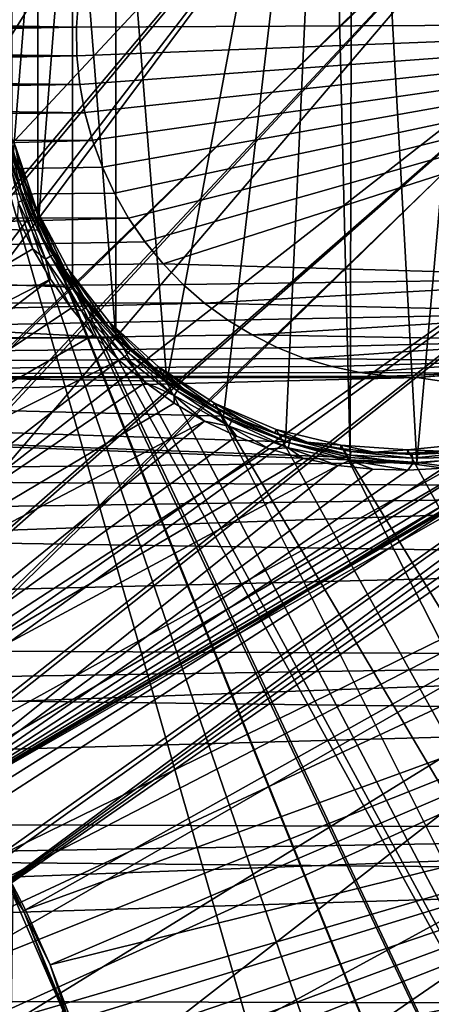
# Model space of a CAD drawing. Header units: millimetres. Extents: x -42.5 to 42.5, y -42.5 to 42.5.
# Tile 113 of 148: x 16.3 to 23.6, y 6.3 to 23.6. Entities that reach past the tile are written whole.
import ezdxf

# ---------------------------------------------------------------- set-up
doc = ezdxf.new("R2010")
doc.units = ezdxf.units.MM
doc.header["$LTSCALE"] = 127.314815
for name, color, linetype in [('1', 7, 'CONTINUOUS'), ('104', 7, 'CONTINUOUS'), ('115', 7, 'CONTINUOUS'), ('120', 7, 'CONTINUOUS'), ('121', 7, 'CONTINUOUS'), ('19', 7, 'CONTINUOUS'), ('27', 7, 'CONTINUOUS'), ('29', 7, 'CONTINUOUS'), ('47', 7, 'CONTINUOUS'), ('49', 7, 'CONTINUOUS'), ('57', 7, 'CONTINUOUS'), ('6', 7, 'CONTINUOUS'), ('65', 7, 'CONTINUOUS'), ('9', 7, 'CONTINUOUS')]:
    doc.layers.add(name, color=color, linetype=linetype)

msp = doc.modelspace()

# ---------------------------------------------------------------- linework, layer by layer
at = {"layer": '1', "linetype": 'Continuous'}
for points in [[(21.759, 32.366), (22.206, 36.237), (22.161, 15.927), (21.759, 32.366)], [(22.161, 15.927), (22.206, 36.237), (23.334, 15.835), (22.161, 15.927)], [(22.206, 36.237), (24.981, 34.383), (23.334, 15.835), (22.206, 36.237)], [(23.334, 15.835), (24.981, 34.383), (24.508, 15.927), (23.334, 15.835)], [(18.031, 28.638), (21.759, 32.366), (18.926, 17.267), (18.031, 28.638)], [(18.926, 17.267), (21.759, 32.366), (19.929, 16.652), (18.926, 17.267)], [(19.929, 16.652), (21.759, 32.366), (21.017, 16.202), (19.929, 16.652)], [(21.017, 16.202), (21.759, 32.366), (22.161, 15.927), (21.017, 16.202)], [(17.267, 27.743), (18.031, 28.638), (18.031, 18.031), (17.267, 27.743)], [(18.031, 18.031), (18.031, 28.638), (18.926, 17.267), (18.031, 18.031)], [(16.652, 19.929), (17.267, 27.743), (17.267, 18.926), (16.652, 19.929)], [(16.652, 26.739), (17.267, 27.743), (16.652, 19.929), (16.652, 26.739)], [(17.267, 18.926), (17.267, 27.743), (18.031, 18.031), (17.267, 18.926)], [(16.202, 25.652), (16.652, 26.739), (16.202, 21.017), (16.202, 25.652)], [(16.202, 21.017), (16.652, 26.739), (16.652, 19.929), (16.202, 21.017)]]:
    msp.add_3dface(points, dxfattribs=at)
at = {"layer": '104', "linetype": 'Continuous'}
for points in [[(15.32, 23.48, 33.6), (27.527, -19.092, 33.6), (11.819, 5.822, 33.6), (15.32, 23.48, 33.6)], [(16.258, 21.405, 33.6), (16.634, 20.284, 33.6), (15.32, 23.48, 33.6), (16.258, 21.405, 33.6)], [(16.634, 20.284, 33.6), (30.448, -13.97, 33.6), (15.32, 23.48, 33.6), (16.634, 20.284, 33.6)], [(30.448, -13.97, 33.6), (29.101, -16.595, 33.6), (15.32, 23.48, 33.6), (30.448, -13.97, 33.6)], [(29.101, -16.595, 33.6), (27.527, -19.092, 33.6), (15.32, 23.48, 33.6), (29.101, -16.595, 33.6)], [(17.191, 19.244, 33.6), (31.558, -11.24, 33.6), (16.634, 20.284, 33.6), (17.191, 19.244, 33.6)], [(31.558, -11.24, 33.6), (30.448, -13.97, 33.6), (16.634, 20.284, 33.6), (31.558, -11.24, 33.6)], [(17.914, 18.314, 33.6), (32.425, -8.42, 33.6), (17.191, 19.244, 33.6), (17.914, 18.314, 33.6)], [(32.425, -8.42, 33.6), (31.558, -11.24, 33.6), (17.191, 19.244, 33.6), (32.425, -8.42, 33.6)], [(18.781, 17.519, 33.6), (32.425, -8.42, 33.6), (17.914, 18.314, 33.6), (18.781, 17.519, 33.6)], [(19.77, 16.881, 33.6), (32.425, -8.42, 33.6), (18.781, 17.519, 33.6), (19.77, 16.881, 33.6)], [(33.04, -5.534, 33.6), (32.425, -8.42, 33.6), (19.77, 16.881, 33.6), (33.04, -5.534, 33.6)], [(20.852, 16.417, 33.6), (33.04, -5.534, 33.6), (19.77, 16.881, 33.6), (20.852, 16.417, 33.6)], [(21.996, 16.141, 33.6), (33.04, -5.534, 33.6), (20.852, 16.417, 33.6), (21.996, 16.141, 33.6)], [(33.398, -2.609, 33.6), (33.04, -5.534, 33.6), (21.996, 16.141, 33.6), (33.398, -2.609, 33.6)], [(23.171, 16.061, 33.6), (33.398, -2.609, 33.6), (21.996, 16.141, 33.6), (23.171, 16.061, 33.6)], [(24.345, 16.179, 33.6), (33.398, -2.609, 33.6), (23.171, 16.061, 33.6), (24.345, 16.179, 33.6)]]:
    msp.add_3dface(points, dxfattribs=at)
at = {"layer": '115', "linetype": 'Continuous'}
for points in [[(16.564, 19.6, 35.6), (16.296, 20.16, 35.6), (7.431, 14.221, 35.6), (16.564, 19.6, 35.6)], [(16.879, 19.064, 35.6), (16.564, 19.6, 35.6), (7.431, 14.221, 35.6), (16.879, 19.064, 35.6)], [(9.151, 13.18, 35.6), (16.879, 19.064, 35.6), (7.431, 14.221, 35.6), (9.151, 13.18, 35.6)], [(17.239, 18.556, 35.6), (16.879, 19.064, 35.6), (9.151, 13.18, 35.6), (17.239, 18.556, 35.6)], [(17.638, 18.083, 35.6), (17.239, 18.556, 35.6), (9.151, 13.18, 35.6), (17.638, 18.083, 35.6)], [(18.079, 17.642, 35.6), (17.638, 18.083, 35.6), (9.151, 13.18, 35.6), (18.079, 17.642, 35.6)], [(10.725, 11.934, 35.6), (18.079, 17.642, 35.6), (9.151, 13.18, 35.6), (10.725, 11.934, 35.6)], [(18.551, 17.243, 35.6), (18.079, 17.642, 35.6), (10.725, 11.934, 35.6), (18.551, 17.243, 35.6)], [(19.059, 16.883, 35.6), (18.551, 17.243, 35.6), (10.725, 11.934, 35.6), (19.059, 16.883, 35.6)], [(27.818, 17.294, 35.6), (26.739, 16.686, 35.6), (13.348, 8.905, 35.6), (27.818, 17.294, 35.6)], [(28.011, 17.283, 35.6), (27.818, 17.294, 35.6), (13.348, 8.905, 35.6), (28.011, 17.283, 35.6)], [(14.358, 7.164, 35.6), (28.011, 17.283, 35.6), (13.348, 8.905, 35.6), (14.358, 7.164, 35.6)], [(28.194, 17.219, 35.6), (28.011, 17.283, 35.6), (14.358, 7.164, 35.6), (28.194, 17.219, 35.6)], [(28.352, 17.107, 35.6), (28.194, 17.219, 35.6), (14.358, 7.164, 35.6), (28.352, 17.107, 35.6)], [(28.475, 16.955, 35.6), (28.352, 17.107, 35.6), (14.358, 7.164, 35.6), (28.475, 16.955, 35.6)], [(19.593, 16.567, 35.6), (19.059, 16.883, 35.6), (10.725, 11.934, 35.6), (19.593, 16.567, 35.6)], [(29.858, 14.379, 35.6), (28.475, 16.955, 35.6), (14.358, 7.164, 35.6), (29.858, 14.379, 35.6)], [(26.739, 16.686, 35.6), (26.183, 16.396, 35.6), (13.348, 8.905, 35.6), (26.739, 16.686, 35.6)], [(12.131, 10.502, 35.6), (19.593, 16.567, 35.6), (10.725, 11.934, 35.6), (12.131, 10.502, 35.6)], [(20.153, 16.299, 35.6), (19.593, 16.567, 35.6), (12.131, 10.502, 35.6), (20.153, 16.299, 35.6)], [(26.183, 16.396, 35.6), (25.611, 16.157, 35.6), (13.348, 8.905, 35.6), (26.183, 16.396, 35.6)], [(20.734, 16.077, 35.6), (20.153, 16.299, 35.6), (12.131, 10.502, 35.6), (20.734, 16.077, 35.6)], [(25.611, 16.157, 35.6), (25.021, 15.966, 35.6), (13.348, 8.905, 35.6), (25.611, 16.157, 35.6)], [(21.329, 15.907, 35.6), (20.734, 16.077, 35.6), (12.131, 10.502, 35.6), (21.329, 15.907, 35.6)], [(25.021, 15.966, 35.6), (24.413, 15.826, 35.6), (13.348, 8.905, 35.6), (25.021, 15.966, 35.6)], [(21.94, 15.786, 35.6), (21.329, 15.907, 35.6), (12.131, 10.502, 35.6), (21.94, 15.786, 35.6)], [(13.348, 8.905, 35.6), (21.94, 15.786, 35.6), (12.131, 10.502, 35.6), (13.348, 8.905, 35.6)], [(24.413, 15.826, 35.6), (23.799, 15.737, 35.6), (13.348, 8.905, 35.6), (24.413, 15.826, 35.6)], [(22.556, 15.717, 35.6), (21.94, 15.786, 35.6), (13.348, 8.905, 35.6), (22.556, 15.717, 35.6)], [(23.799, 15.737, 35.6), (23.178, 15.701, 35.6), (13.348, 8.905, 35.6), (23.799, 15.737, 35.6)], [(23.178, 15.701, 35.6), (22.556, 15.717, 35.6), (13.348, 8.905, 35.6), (23.178, 15.701, 35.6)], [(15.141, 5.31, 35.6), (29.858, 14.379, 35.6), (14.358, 7.164, 35.6), (15.141, 5.31, 35.6)], [(15.687, 3.371, 35.6), (29.858, 14.379, 35.6), (15.141, 5.31, 35.6), (15.687, 3.371, 35.6)], [(31.006, 11.702, 35.6), (29.858, 14.379, 35.6), (15.687, 3.371, 35.6), (31.006, 11.702, 35.6)], [(15.986, 1.374, 35.6), (31.006, 11.702, 35.6), (15.687, 3.371, 35.6), (15.986, 1.374, 35.6)], [(31.915, 8.929, 35.6), (31.006, 11.702, 35.6), (15.986, 1.374, 35.6), (31.915, 8.929, 35.6)], [(15.623, -3.657, 35.6), (31.915, 8.929, 35.6), (15.822, -2.665, 35.6), (15.623, -3.657, 35.6)], [(32.576, 6.088, 35.6), (31.915, 8.929, 35.6), (15.623, -3.657, 35.6), (32.576, 6.088, 35.6)], [(15.822, -2.665, 35.6), (31.915, 8.929, 35.6), (15.959, -1.658, 35.6), (15.822, -2.665, 35.6)], [(15.959, -1.658, 35.6), (31.915, 8.929, 35.6), (16.032, -0.65, 35.6), (15.959, -1.658, 35.6)], [(16.032, -0.65, 35.6), (31.915, 8.929, 35.6), (15.986, 1.374, 35.6), (16.032, -0.65, 35.6)]]:
    msp.add_3dface(points, dxfattribs=at)
at = {"layer": '120', "linetype": 'Continuous'}
for points in [[(16.08, 21.502, 35.516), (16.4, 20.455, 35.516), (16.144, 21.516, 35.422), (16.08, 21.502, 35.516)], [(16.144, 21.516, 35.422), (16.461, 20.479, 35.422), (16.195, 21.413, 35.31), (16.144, 21.516, 35.422)], [(16.144, 21.516, 35.422), (16.4, 20.455, 35.516), (16.461, 20.479, 35.422), (16.144, 21.516, 35.422)], [(16.08, 21.502, 35.516), (16.31, 20.42, 35.578), (16.4, 20.455, 35.516), (16.08, 21.502, 35.516)], [(16.195, 21.413, 35.31), (16.461, 20.479, 35.422), (16.358, 20.84, 35.31), (16.195, 21.413, 35.31)], [(16.358, 20.84, 35.31), (16.461, 20.479, 35.422), (16.569, 20.282, 35.31), (16.358, 20.84, 35.31)], [(16.4, 20.455, 35.516), (16.875, 19.469, 35.516), (16.461, 20.479, 35.422), (16.4, 20.455, 35.516)], [(16.461, 20.479, 35.422), (16.932, 19.502, 35.422), (16.569, 20.282, 35.31), (16.461, 20.479, 35.422)], [(16.461, 20.479, 35.422), (16.875, 19.469, 35.516), (16.932, 19.502, 35.422), (16.461, 20.479, 35.422)], [(16.296, 20.16, 35.6), (16.564, 19.6, 35.6), (16.31, 20.42, 35.578), (16.296, 20.16, 35.6)], [(16.31, 20.42, 35.578), (16.792, 19.421, 35.578), (16.4, 20.455, 35.516), (16.31, 20.42, 35.578)], [(16.31, 20.42, 35.578), (16.564, 19.6, 35.6), (16.792, 19.421, 35.578), (16.31, 20.42, 35.578)], [(16.4, 20.455, 35.516), (16.792, 19.421, 35.578), (16.875, 19.469, 35.516), (16.4, 20.455, 35.516)], [(16.569, 20.282, 35.31), (16.932, 19.502, 35.422), (16.827, 19.744, 35.31), (16.569, 20.282, 35.31)], [(16.827, 19.744, 35.31), (16.932, 19.502, 35.422), (17.129, 19.23, 35.31), (16.827, 19.744, 35.31)], [(16.564, 19.6, 35.6), (16.879, 19.064, 35.6), (16.792, 19.421, 35.578), (16.564, 19.6, 35.6)], [(16.792, 19.421, 35.578), (17.421, 18.507, 35.578), (16.875, 19.469, 35.516), (16.792, 19.421, 35.578)], [(16.875, 19.469, 35.516), (17.495, 18.568, 35.516), (16.932, 19.502, 35.422), (16.875, 19.469, 35.516)], [(16.875, 19.469, 35.516), (17.421, 18.507, 35.578), (17.495, 18.568, 35.516), (16.875, 19.469, 35.516)], [(16.932, 19.502, 35.422), (17.546, 18.609, 35.422), (17.129, 19.23, 35.31), (16.932, 19.502, 35.422)], [(16.932, 19.502, 35.422), (17.495, 18.568, 35.516), (17.546, 18.609, 35.422), (16.932, 19.502, 35.422)], [(16.879, 19.064, 35.6), (17.239, 18.556, 35.6), (16.792, 19.421, 35.578), (16.879, 19.064, 35.6)], [(16.792, 19.421, 35.578), (17.239, 18.556, 35.6), (17.421, 18.507, 35.578), (16.792, 19.421, 35.578)], [(17.129, 19.23, 35.31), (17.546, 18.609, 35.422), (17.473, 18.743, 35.31), (17.129, 19.23, 35.31)], [(17.473, 18.743, 35.31), (17.546, 18.609, 35.422), (17.858, 18.287, 35.31), (17.473, 18.743, 35.31)], [(17.421, 18.507, 35.578), (18.181, 17.7, 35.578), (17.495, 18.568, 35.516), (17.421, 18.507, 35.578)], [(17.495, 18.568, 35.516), (18.246, 17.771, 35.516), (17.546, 18.609, 35.422), (17.495, 18.568, 35.516)], [(17.495, 18.568, 35.516), (18.181, 17.7, 35.578), (18.246, 17.771, 35.516), (17.495, 18.568, 35.516)], [(17.546, 18.609, 35.422), (18.29, 17.82, 35.422), (17.858, 18.287, 35.31), (17.546, 18.609, 35.422)], [(17.546, 18.609, 35.422), (18.246, 17.771, 35.516), (18.29, 17.82, 35.422), (17.546, 18.609, 35.422)], [(17.239, 18.556, 35.6), (17.638, 18.083, 35.6), (17.421, 18.507, 35.578), (17.239, 18.556, 35.6)], [(17.638, 18.083, 35.6), (18.079, 17.642, 35.6), (17.421, 18.507, 35.578), (17.638, 18.083, 35.6)], [(17.421, 18.507, 35.578), (18.079, 17.642, 35.6), (18.181, 17.7, 35.578), (17.421, 18.507, 35.578)], [(17.858, 18.287, 35.31), (18.29, 17.82, 35.422), (18.279, 17.865, 35.31), (17.858, 18.287, 35.31)], [(18.079, 17.642, 35.6), (18.551, 17.243, 35.6), (18.181, 17.7, 35.578), (18.079, 17.642, 35.6)], [(18.181, 17.7, 35.578), (19.056, 17.019, 35.578), (18.246, 17.771, 35.516), (18.181, 17.7, 35.578)], [(18.181, 17.7, 35.578), (18.551, 17.243, 35.6), (19.056, 17.019, 35.578), (18.181, 17.7, 35.578)], [(18.246, 17.771, 35.516), (19.109, 17.099, 35.516), (18.29, 17.82, 35.422), (18.246, 17.771, 35.516)], [(18.246, 17.771, 35.516), (19.056, 17.019, 35.578), (19.109, 17.099, 35.516), (18.246, 17.771, 35.516)], [(18.279, 17.865, 35.31), (18.29, 17.82, 35.422), (18.734, 17.48, 35.31), (18.279, 17.865, 35.31)], [(18.29, 17.82, 35.422), (19.145, 17.153, 35.422), (18.734, 17.48, 35.31), (18.29, 17.82, 35.422)], [(18.29, 17.82, 35.422), (19.109, 17.099, 35.516), (19.145, 17.153, 35.422), (18.29, 17.82, 35.422)], [(18.734, 17.48, 35.31), (19.145, 17.153, 35.422), (19.221, 17.135, 35.31), (18.734, 17.48, 35.31)], [(18.551, 17.243, 35.6), (19.059, 16.883, 35.6), (19.056, 17.019, 35.578), (18.551, 17.243, 35.6)], [(19.056, 17.019, 35.578), (20.025, 16.478, 35.578), (19.109, 17.099, 35.516), (19.056, 17.019, 35.578)], [(19.059, 16.883, 35.6), (19.593, 16.567, 35.6), (19.056, 17.019, 35.578), (19.059, 16.883, 35.6)], [(19.056, 17.019, 35.578), (19.593, 16.567, 35.6), (20.025, 16.478, 35.578), (19.056, 17.019, 35.578)], [(19.109, 17.099, 35.516), (20.065, 16.566, 35.516), (19.145, 17.153, 35.422), (19.109, 17.099, 35.516)], [(19.109, 17.099, 35.516), (20.025, 16.478, 35.578), (20.065, 16.566, 35.516), (19.109, 17.099, 35.516)], [(19.145, 17.153, 35.422), (20.093, 16.625, 35.422), (19.221, 17.135, 35.31), (19.145, 17.153, 35.422)], [(19.145, 17.153, 35.422), (20.065, 16.566, 35.516), (20.093, 16.625, 35.422), (19.145, 17.153, 35.422)], [(19.221, 17.135, 35.31), (20.093, 16.625, 35.422), (19.735, 16.832, 35.31), (19.221, 17.135, 35.31)], [(19.735, 16.832, 35.31), (20.093, 16.625, 35.422), (20.272, 16.574, 35.31), (19.735, 16.832, 35.31)], [(19.593, 16.567, 35.6), (20.153, 16.299, 35.6), (20.025, 16.478, 35.578), (19.593, 16.567, 35.6)], [(20.025, 16.478, 35.578), (21.065, 16.092, 35.578), (20.065, 16.566, 35.516), (20.025, 16.478, 35.578)], [(20.065, 16.566, 35.516), (21.091, 16.185, 35.516), (20.093, 16.625, 35.422), (20.065, 16.566, 35.516)], [(20.065, 16.566, 35.516), (21.065, 16.092, 35.578), (21.091, 16.185, 35.516), (20.065, 16.566, 35.516)], [(20.093, 16.625, 35.422), (21.109, 16.248, 35.422), (20.272, 16.574, 35.31), (20.093, 16.625, 35.422)], [(20.093, 16.625, 35.422), (21.091, 16.185, 35.516), (21.109, 16.248, 35.422), (20.093, 16.625, 35.422)], [(20.272, 16.574, 35.31), (21.109, 16.248, 35.422), (20.829, 16.361, 35.31), (20.272, 16.574, 35.31)], [(20.153, 16.299, 35.6), (20.734, 16.077, 35.6), (20.025, 16.478, 35.578), (20.153, 16.299, 35.6)], [(20.025, 16.478, 35.578), (20.734, 16.077, 35.6), (21.065, 16.092, 35.578), (20.025, 16.478, 35.578)], [(20.829, 16.361, 35.31), (21.109, 16.248, 35.422), (21.403, 16.197, 35.31), (20.829, 16.361, 35.31)], [(21.065, 16.092, 35.578), (22.151, 15.87, 35.578), (21.091, 16.185, 35.516), (21.065, 16.092, 35.578)], [(21.091, 16.185, 35.516), (22.163, 15.965, 35.516), (21.109, 16.248, 35.422), (21.091, 16.185, 35.516)], [(21.091, 16.185, 35.516), (22.151, 15.87, 35.578), (22.163, 15.965, 35.516), (21.091, 16.185, 35.516)], [(21.109, 16.248, 35.422), (22.171, 16.03, 35.422), (21.403, 16.197, 35.31), (21.109, 16.248, 35.422)], [(21.109, 16.248, 35.422), (22.163, 15.965, 35.516), (22.171, 16.03, 35.422), (21.109, 16.248, 35.422)], [(21.403, 16.197, 35.31), (22.171, 16.03, 35.422), (21.988, 16.082, 35.31), (21.403, 16.197, 35.31)], [(20.734, 16.077, 35.6), (21.329, 15.907, 35.6), (21.065, 16.092, 35.578), (20.734, 16.077, 35.6)], [(21.329, 15.907, 35.6), (21.94, 15.786, 35.6), (21.065, 16.092, 35.578), (21.329, 15.907, 35.6)], [(21.065, 16.092, 35.578), (21.94, 15.786, 35.6), (22.151, 15.87, 35.578), (21.065, 16.092, 35.578)], [(21.988, 16.082, 35.31), (22.171, 16.03, 35.422), (22.581, 16.016, 35.31), (21.988, 16.082, 35.31)], [(22.151, 15.87, 35.578), (23.259, 15.815, 35.578), (22.163, 15.965, 35.516), (22.151, 15.87, 35.578)], [(22.163, 15.965, 35.516), (23.256, 15.911, 35.516), (22.171, 16.03, 35.422), (22.163, 15.965, 35.516)], [(22.163, 15.965, 35.516), (23.259, 15.815, 35.578), (23.256, 15.911, 35.516), (22.163, 15.965, 35.516)], [(22.171, 16.03, 35.422), (23.254, 15.977, 35.422), (22.581, 16.016, 35.31), (22.171, 16.03, 35.422)], [(22.171, 16.03, 35.422), (23.256, 15.911, 35.516), (23.254, 15.977, 35.422), (22.171, 16.03, 35.422)], [(22.581, 16.016, 35.31), (23.254, 15.977, 35.422), (23.177, 16.001, 35.31), (22.581, 16.016, 35.31)], [(23.177, 16.001, 35.31), (23.254, 15.977, 35.422), (23.772, 16.036, 35.31), (23.177, 16.001, 35.31)], [(23.254, 15.977, 35.422), (24.333, 16.09, 35.422), (23.772, 16.036, 35.31), (23.254, 15.977, 35.422)], [(23.254, 15.977, 35.422), (24.345, 16.025, 35.516), (24.333, 16.09, 35.422), (23.254, 15.977, 35.422)], [(23.256, 15.911, 35.516), (24.345, 16.025, 35.516), (23.254, 15.977, 35.422), (23.256, 15.911, 35.516)], [(23.256, 15.911, 35.516), (24.362, 15.93, 35.578), (24.345, 16.025, 35.516), (23.256, 15.911, 35.516)], [(21.94, 15.786, 35.6), (22.556, 15.717, 35.6), (22.151, 15.87, 35.578), (21.94, 15.786, 35.6)], [(22.556, 15.717, 35.6), (23.178, 15.701, 35.6), (22.151, 15.87, 35.578), (22.556, 15.717, 35.6)], [(22.151, 15.87, 35.578), (23.178, 15.701, 35.6), (23.259, 15.815, 35.578), (22.151, 15.87, 35.578)], [(23.178, 15.701, 35.6), (23.799, 15.737, 35.6), (23.259, 15.815, 35.578), (23.178, 15.701, 35.6)], [(23.259, 15.815, 35.578), (24.362, 15.93, 35.578), (23.256, 15.911, 35.516), (23.259, 15.815, 35.578)], [(23.259, 15.815, 35.578), (23.799, 15.737, 35.6), (24.362, 15.93, 35.578), (23.259, 15.815, 35.578)]]:
    msp.add_3dface(points, dxfattribs=at)
at = {"layer": '121', "linetype": 'Continuous'}
for points in [[(16.258, 21.405, 33.6), (16.195, 21.413, 35.31), (16.358, 20.84, 35.31), (16.258, 21.405, 33.6)], [(16.634, 20.284, 33.6), (16.258, 21.405, 33.6), (16.569, 20.282, 35.31), (16.634, 20.284, 33.6)], [(16.258, 21.405, 33.6), (16.358, 20.84, 35.31), (16.569, 20.282, 35.31), (16.258, 21.405, 33.6)], [(16.634, 20.284, 33.6), (16.569, 20.282, 35.31), (16.827, 19.744, 35.31), (16.634, 20.284, 33.6)], [(17.191, 19.244, 33.6), (16.634, 20.284, 33.6), (17.129, 19.23, 35.31), (17.191, 19.244, 33.6)], [(16.634, 20.284, 33.6), (16.827, 19.744, 35.31), (17.129, 19.23, 35.31), (16.634, 20.284, 33.6)], [(17.191, 19.244, 33.6), (17.129, 19.23, 35.31), (17.473, 18.743, 35.31), (17.191, 19.244, 33.6)], [(17.191, 19.244, 33.6), (17.473, 18.743, 35.31), (17.858, 18.287, 35.31), (17.191, 19.244, 33.6)], [(17.914, 18.314, 33.6), (17.191, 19.244, 33.6), (17.858, 18.287, 35.31), (17.914, 18.314, 33.6)], [(17.914, 18.314, 33.6), (17.858, 18.287, 35.31), (18.279, 17.865, 35.31), (17.914, 18.314, 33.6)], [(17.914, 18.314, 33.6), (18.279, 17.865, 35.31), (18.734, 17.48, 35.31), (17.914, 18.314, 33.6)], [(18.781, 17.519, 33.6), (17.914, 18.314, 33.6), (18.734, 17.48, 35.31), (18.781, 17.519, 33.6)], [(18.781, 17.519, 33.6), (18.734, 17.48, 35.31), (19.221, 17.135, 35.31), (18.781, 17.519, 33.6)], [(18.781, 17.519, 33.6), (19.221, 17.135, 35.31), (19.735, 16.832, 35.31), (18.781, 17.519, 33.6)], [(19.77, 16.881, 33.6), (18.781, 17.519, 33.6), (19.735, 16.832, 35.31), (19.77, 16.881, 33.6)], [(19.77, 16.881, 33.6), (19.735, 16.832, 35.31), (20.272, 16.574, 35.31), (19.77, 16.881, 33.6)], [(19.77, 16.881, 33.6), (20.272, 16.574, 35.31), (20.829, 16.361, 35.31), (19.77, 16.881, 33.6)], [(20.852, 16.417, 33.6), (19.77, 16.881, 33.6), (20.829, 16.361, 35.31), (20.852, 16.417, 33.6)], [(20.852, 16.417, 33.6), (20.829, 16.361, 35.31), (21.403, 16.197, 35.31), (20.852, 16.417, 33.6)], [(21.996, 16.141, 33.6), (20.852, 16.417, 33.6), (21.403, 16.197, 35.31), (21.996, 16.141, 33.6)], [(21.996, 16.141, 33.6), (21.403, 16.197, 35.31), (21.988, 16.082, 35.31), (21.996, 16.141, 33.6)], [(21.996, 16.141, 33.6), (21.988, 16.082, 35.31), (22.581, 16.016, 35.31), (21.996, 16.141, 33.6)], [(23.171, 16.061, 33.6), (21.996, 16.141, 33.6), (22.581, 16.016, 35.31), (23.171, 16.061, 33.6)], [(24.345, 16.179, 33.6), (23.171, 16.061, 33.6), (23.772, 16.036, 35.31), (24.345, 16.179, 33.6)], [(23.171, 16.061, 33.6), (22.581, 16.016, 35.31), (23.177, 16.001, 35.31), (23.171, 16.061, 33.6)], [(23.171, 16.061, 33.6), (23.177, 16.001, 35.31), (23.772, 16.036, 35.31), (23.171, 16.061, 33.6)]]:
    msp.add_3dface(points, dxfattribs=at)
at = {"layer": '19', "linetype": 'Continuous'}
for points in [[(16.202, 21.017), (16.652, 19.929), (16.202, 21.016, 20.4), (16.202, 21.017)], [(16.652, 19.929), (16.652, 19.929, 20.4), (16.202, 21.016, 20.4), (16.652, 19.929)], [(16.652, 19.929), (17.267, 18.926), (16.652, 19.929, 20.4), (16.652, 19.929)], [(17.267, 18.926), (17.267, 18.926, 20.4), (16.652, 19.929, 20.4), (17.267, 18.926)], [(17.267, 18.926), (18.031, 18.031), (17.267, 18.926, 20.4), (17.267, 18.926)], [(18.031, 18.031), (18.031, 18.031, 20.4), (17.267, 18.926, 20.4), (18.031, 18.031)], [(18.031, 18.031), (18.926, 17.267), (18.031, 18.031, 20.4), (18.031, 18.031)], [(18.926, 17.267), (18.926, 17.267, 20.4), (18.031, 18.031, 20.4), (18.926, 17.267)], [(18.926, 17.267), (19.929, 16.652), (18.926, 17.267, 20.4), (18.926, 17.267)], [(19.929, 16.652), (19.93, 16.652, 20.4), (18.926, 17.267, 20.4), (19.929, 16.652)], [(19.929, 16.652), (21.017, 16.202), (19.93, 16.652, 20.4), (19.929, 16.652)], [(21.017, 16.202), (21.017, 16.202, 20.4), (19.93, 16.652, 20.4), (21.017, 16.202)], [(21.017, 16.202), (22.161, 15.927), (21.017, 16.202, 20.4), (21.017, 16.202)], [(22.161, 15.927), (22.162, 15.927, 20.4), (21.017, 16.202, 20.4), (22.161, 15.927)], [(22.161, 15.927), (23.334, 15.835), (22.162, 15.927, 20.4), (22.161, 15.927)], [(23.334, 15.835), (23.335, 15.835, 20.4), (22.162, 15.927, 20.4), (23.334, 15.835)], [(23.334, 15.835), (24.508, 15.927), (23.335, 15.835, 20.4), (23.334, 15.835)], [(24.508, 15.927), (24.508, 15.927, 20.4), (23.335, 15.835, 20.4), (24.508, 15.927)]]:
    msp.add_3dface(points, dxfattribs=at)
at = {"layer": '27', "linetype": 'Continuous'}
for points in [[(17.372, 24.007, 24.8), (17.337, 23.503, 24.8), (17.372, 24.006, 12.8), (17.372, 24.007, 24.8)], [(17.372, 24.006, 12.8), (17.337, 23.503, 24.8), (17.337, 23.503, 12.8), (17.372, 24.006, 12.8)], [(17.337, 23.503, 24.8), (17.344, 22.998, 24.8), (17.337, 23.503, 12.8), (17.337, 23.503, 24.8)], [(17.337, 23.503, 12.8), (17.344, 22.998, 24.8), (17.344, 22.998, 12.8), (17.337, 23.503, 12.8)], [(17.344, 22.998, 24.8), (17.393, 22.495, 24.8), (17.393, 22.496, 12.8), (17.344, 22.998, 24.8)], [(17.344, 22.998, 12.8), (17.344, 22.998, 24.8), (17.393, 22.496, 12.8), (17.344, 22.998, 12.8)], [(17.393, 22.496, 12.8), (17.393, 22.495, 24.8), (17.485, 22, 12.8), (17.393, 22.496, 12.8)], [(17.393, 22.495, 24.8), (17.485, 21.999, 24.8), (17.485, 22, 12.8), (17.393, 22.495, 24.8)], [(17.485, 22, 12.8), (17.485, 21.999, 24.8), (17.618, 21.513, 12.8), (17.485, 22, 12.8)], [(17.485, 21.999, 24.8), (17.618, 21.512, 24.8), (17.618, 21.513, 12.8), (17.485, 21.999, 24.8)], [(17.618, 21.513, 12.8), (17.618, 21.512, 24.8), (17.791, 21.039, 12.8), (17.618, 21.513, 12.8)], [(17.618, 21.512, 24.8), (17.792, 21.038, 24.8), (17.791, 21.039, 12.8), (17.618, 21.512, 24.8)], [(17.791, 21.039, 12.8), (17.792, 21.038, 24.8), (18.003, 20.581, 12.8), (17.791, 21.039, 12.8)], [(17.792, 21.038, 24.8), (18.004, 20.58, 24.8), (18.003, 20.581, 12.8), (17.792, 21.038, 24.8)], [(18.003, 20.581, 12.8), (18.004, 20.58, 24.8), (18.254, 20.143, 12.8), (18.003, 20.581, 12.8)], [(18.004, 20.58, 24.8), (18.254, 20.142, 24.8), (18.254, 20.143, 12.8), (18.004, 20.58, 24.8)], [(18.254, 20.143, 12.8), (18.254, 20.142, 24.8), (18.54, 19.727, 12.8), (18.254, 20.143, 12.8)], [(18.254, 20.142, 24.8), (18.541, 19.726, 24.8), (18.54, 19.727, 12.8), (18.254, 20.142, 24.8)], [(18.54, 19.727, 12.8), (18.541, 19.726, 24.8), (18.861, 19.336, 12.8), (18.54, 19.727, 12.8)], [(18.541, 19.726, 24.8), (18.861, 19.336, 24.8), (18.861, 19.336, 12.8), (18.541, 19.726, 24.8)], [(18.861, 19.336, 12.8), (19.213, 18.975, 24.8), (19.213, 18.974, 12.8), (18.861, 19.336, 12.8)], [(18.861, 19.336, 24.8), (19.213, 18.975, 24.8), (18.861, 19.336, 12.8), (18.861, 19.336, 24.8)], [(19.213, 18.975, 24.8), (19.593, 18.644, 24.8), (19.213, 18.974, 12.8), (19.213, 18.975, 24.8)], [(19.213, 18.974, 12.8), (19.593, 18.644, 24.8), (19.594, 18.643, 12.8), (19.213, 18.974, 12.8)], [(19.593, 18.644, 24.8), (20.001, 18.346, 24.8), (19.594, 18.643, 12.8), (19.593, 18.644, 24.8)], [(19.594, 18.643, 12.8), (20.001, 18.346, 24.8), (20.001, 18.346, 12.8), (19.594, 18.643, 12.8)], [(20.001, 18.346, 24.8), (20.432, 18.084, 24.8), (20.001, 18.346, 12.8), (20.001, 18.346, 24.8)], [(20.001, 18.346, 12.8), (20.432, 18.084, 24.8), (20.432, 18.083, 12.8), (20.001, 18.346, 12.8)], [(20.432, 18.084, 24.8), (20.883, 17.858, 24.8), (20.432, 18.083, 12.8), (20.432, 18.084, 24.8)], [(20.432, 18.083, 12.8), (20.883, 17.858, 24.8), (20.884, 17.858, 12.8), (20.432, 18.083, 12.8)], [(20.883, 17.858, 24.8), (21.352, 17.671, 24.8), (20.884, 17.858, 12.8), (20.883, 17.858, 24.8)], [(20.884, 17.858, 12.8), (21.352, 17.671, 24.8), (21.353, 17.671, 12.8), (20.884, 17.858, 12.8)], [(21.352, 17.671, 24.8), (21.835, 17.525, 24.8), (21.353, 17.671, 12.8), (21.352, 17.671, 24.8)], [(21.353, 17.671, 12.8), (21.835, 17.525, 24.8), (21.836, 17.525, 12.8), (21.353, 17.671, 12.8)], [(21.835, 17.525, 24.8), (22.329, 17.419, 24.8), (21.836, 17.525, 12.8), (21.835, 17.525, 24.8)], [(21.836, 17.525, 12.8), (22.329, 17.419, 24.8), (22.329, 17.419, 12.8), (21.836, 17.525, 12.8)], [(22.329, 17.419, 12.8), (22.83, 17.356, 24.8), (22.83, 17.356, 12.8), (22.329, 17.419, 12.8)], [(22.329, 17.419, 24.8), (22.83, 17.356, 24.8), (22.329, 17.419, 12.8), (22.329, 17.419, 24.8)], [(22.83, 17.356, 12.8), (23.335, 17.335, 24.8), (23.335, 17.335, 12.8), (22.83, 17.356, 12.8)], [(22.83, 17.356, 24.8), (23.335, 17.335, 24.8), (22.83, 17.356, 12.8), (22.83, 17.356, 24.8)], [(23.335, 17.335, 12.8), (24.273, 17.408, 24.8), (24.273, 17.408, 12.8), (23.335, 17.335, 12.8)], [(23.335, 17.335, 24.8), (24.273, 17.408, 24.8), (23.335, 17.335, 12.8), (23.335, 17.335, 24.8)]]:
    msp.add_3dface(points, dxfattribs=at)
at = {"layer": '29', "linetype": 'Continuous'}
for points in [[(32.064, 23.579, 12.8), (30.19, 25.935, 12.8), (17.372, 24.006, 12.8), (32.064, 23.579, 12.8)], [(32.064, 23.579, 12.8), (17.372, 24.006, 12.8), (17.337, 23.503, 12.8), (32.064, 23.579, 12.8)], [(32.064, 23.579, 12.8), (17.337, 23.503, 12.8), (17.344, 22.998, 12.8), (32.064, 23.579, 12.8)], [(32.064, 23.579, 12.8), (17.344, 22.998, 12.8), (17.393, 22.496, 12.8), (32.064, 23.579, 12.8)], [(32.064, 23.579, 12.8), (17.393, 22.496, 12.8), (17.485, 22, 12.8), (32.064, 23.579, 12.8)], [(32.064, 23.579, 12.8), (17.485, 22, 12.8), (17.618, 21.513, 12.8), (32.064, 23.579, 12.8)], [(32.064, 23.579, 12.8), (17.618, 21.513, 12.8), (17.791, 21.039, 12.8), (32.064, 23.579, 12.8)], [(32.064, 23.579, 12.8), (17.791, 21.039, 12.8), (18.003, 20.581, 12.8), (32.064, 23.579, 12.8)], [(32.064, 23.579, 12.8), (18.003, 20.581, 12.8), (18.254, 20.143, 12.8), (32.064, 23.579, 12.8)], [(32.064, 23.579, 12.8), (18.254, 20.143, 12.8), (18.54, 19.727, 12.8), (32.064, 23.579, 12.8)], [(32.064, 23.579, 12.8), (18.54, 19.727, 12.8), (18.861, 19.336, 12.8), (32.064, 23.579, 12.8)], [(27.577, 19.092, 12.8), (32.064, 23.579, 12.8), (18.861, 19.336, 12.8), (27.577, 19.092, 12.8)], [(27.577, 19.092, 12.8), (18.861, 19.336, 12.8), (19.213, 18.974, 12.8), (27.577, 19.092, 12.8)], [(27.577, 19.092, 12.8), (19.213, 18.974, 12.8), (19.594, 18.643, 12.8), (27.577, 19.092, 12.8)], [(27.577, 19.092, 12.8), (19.594, 18.643, 12.8), (26.861, 18.48, 12.8), (27.577, 19.092, 12.8)], [(19.594, 18.643, 12.8), (20.001, 18.346, 12.8), (26.861, 18.48, 12.8), (19.594, 18.643, 12.8)], [(20.001, 18.346, 12.8), (20.432, 18.083, 12.8), (26.861, 18.48, 12.8), (20.001, 18.346, 12.8)], [(20.432, 18.083, 12.8), (26.058, 17.988, 12.8), (26.861, 18.48, 12.8), (20.432, 18.083, 12.8)], [(20.432, 18.083, 12.8), (20.884, 17.858, 12.8), (26.058, 17.988, 12.8), (20.432, 18.083, 12.8)], [(20.884, 17.858, 12.8), (21.353, 17.671, 12.8), (26.058, 17.988, 12.8), (20.884, 17.858, 12.8)], [(21.353, 17.671, 12.8), (25.189, 17.628, 12.8), (26.058, 17.988, 12.8), (21.353, 17.671, 12.8)], [(21.353, 17.671, 12.8), (21.836, 17.525, 12.8), (25.189, 17.628, 12.8), (21.353, 17.671, 12.8)], [(21.836, 17.525, 12.8), (22.329, 17.419, 12.8), (25.189, 17.628, 12.8), (21.836, 17.525, 12.8)], [(22.329, 17.419, 12.8), (24.273, 17.408, 12.8), (25.189, 17.628, 12.8), (22.329, 17.419, 12.8)], [(22.329, 17.419, 12.8), (22.83, 17.356, 12.8), (24.273, 17.408, 12.8), (22.329, 17.419, 12.8)], [(22.83, 17.356, 12.8), (23.335, 17.335, 12.8), (24.273, 17.408, 12.8), (22.83, 17.356, 12.8)]]:
    msp.add_3dface(points, dxfattribs=at)
at = {"layer": '47', "linetype": 'Continuous'}
for points in [[(18.756, 33.484, 50), (15.928, 34.918, 50), (7.048, 14.419, 36.185), (18.756, 33.484, 50)], [(7.939, 13.948, 36.185), (18.756, 33.484, 50), (7.048, 14.419, 36.185), (7.939, 13.948, 36.185)], [(8.799, 13.422, 36.185), (18.756, 33.484, 50), (7.939, 13.948, 36.185), (8.799, 13.422, 36.185)], [(21.457, 31.821, 50), (18.756, 33.484, 50), (8.799, 13.422, 36.185), (21.457, 31.821, 50)], [(9.624, 12.844, 36.185), (21.457, 31.821, 50), (8.799, 13.422, 36.185), (9.624, 12.844, 36.185)], [(24.012, 29.94, 50), (21.457, 31.821, 50), (9.624, 12.844, 36.185), (24.012, 29.94, 50)], [(10.411, 12.214, 36.185), (24.012, 29.94, 50), (9.624, 12.844, 36.185), (10.411, 12.214, 36.185)], [(26.402, 27.855, 50), (24.012, 29.94, 50), (10.411, 12.214, 36.185), (26.402, 27.855, 50)], [(11.157, 11.537, 36.185), (26.402, 27.855, 50), (10.411, 12.214, 36.185), (11.157, 11.537, 36.185)], [(11.859, 10.813, 36.185), (26.402, 27.855, 50), (11.157, 11.537, 36.185), (11.859, 10.813, 36.185)], [(28.612, 25.579, 50), (26.402, 27.855, 50), (11.859, 10.813, 36.185), (28.612, 25.579, 50)], [(12.515, 10.048, 36.185), (28.612, 25.579, 50), (11.859, 10.813, 36.185), (12.515, 10.048, 36.185)], [(30.626, 23.13, 50), (28.612, 25.579, 50), (12.515, 10.048, 36.185), (30.626, 23.13, 50)], [(13.121, 9.242, 36.185), (30.626, 23.13, 50), (12.515, 10.048, 36.185), (13.121, 9.242, 36.185)], [(32.432, 20.521, 50), (30.626, 23.13, 50), (13.121, 9.242, 36.185), (32.432, 20.521, 50)], [(13.676, 8.4, 36.185), (32.432, 20.521, 50), (13.121, 9.242, 36.185), (13.676, 8.4, 36.185)], [(14.176, 7.524, 36.185), (32.432, 20.521, 50), (13.676, 8.4, 36.185), (14.176, 7.524, 36.185)], [(34.015, 17.774, 50), (32.432, 20.521, 50), (14.176, 7.524, 36.185), (34.015, 17.774, 50)], [(14.621, 6.619, 36.185), (34.015, 17.774, 50), (14.176, 7.524, 36.185), (14.621, 6.619, 36.185)], [(35.367, 14.904, 50), (34.015, 17.774, 50), (14.621, 6.619, 36.185), (35.367, 14.904, 50)], [(15.007, 5.688, 36.185), (35.367, 14.904, 50), (14.621, 6.619, 36.185), (15.007, 5.688, 36.185)], [(36.477, 11.933, 50), (35.367, 14.904, 50), (15.007, 5.688, 36.185), (36.477, 11.933, 50)], [(15.335, 4.735, 36.185), (36.477, 11.933, 50), (15.007, 5.688, 36.185), (15.335, 4.735, 36.185)], [(15.602, 3.764, 36.185), (36.477, 11.933, 50), (15.335, 4.735, 36.185), (15.602, 3.764, 36.185)], [(37.338, 8.88, 50), (36.477, 11.933, 50), (15.602, 3.764, 36.185), (37.338, 8.88, 50)], [(15.807, 2.777, 36.185), (37.338, 8.88, 50), (15.602, 3.764, 36.185), (15.807, 2.777, 36.185)], [(37.944, 5.765, 50), (37.338, 8.88, 50), (15.807, 2.777, 36.185), (37.944, 5.765, 50)]]:
    msp.add_3dface(points, dxfattribs=at)
at = {"layer": '49', "linetype": 'Continuous'}
msp.add_3dface([(17.089, 6.197, 36), (16.1, -0.234, 36), (16.218, 8.212, 36), (17.089, 6.197, 36)], dxfattribs=at)
at = {"layer": '57', "linetype": 'Continuous'}
for points in [[(18.288, 32.636, 47.872), (8.435, 16.192, 36.022), (15.531, 34.035, 47.872), (18.288, 32.636, 47.872)], [(9.362, 15.674, 36.022), (8.435, 16.192, 36.022), (18.288, 32.636, 47.872), (9.362, 15.674, 36.022)], [(20.92, 31.014, 47.872), (9.362, 15.674, 36.022), (18.288, 32.636, 47.872), (20.92, 31.014, 47.872)], [(10.257, 15.104, 36.022), (9.362, 15.674, 36.022), (20.92, 31.014, 47.872), (10.257, 15.104, 36.022)], [(23.409, 29.181, 47.872), (10.257, 15.104, 36.022), (20.92, 31.014, 47.872), (23.409, 29.181, 47.872)], [(11.118, 14.482, 36.022), (10.257, 15.104, 36.022), (23.409, 29.181, 47.872), (11.118, 14.482, 36.022)], [(11.94, 13.811, 36.022), (11.118, 14.482, 36.022), (23.409, 29.181, 47.872), (11.94, 13.811, 36.022)], [(25.739, 27.149, 47.872), (11.94, 13.811, 36.022), (23.409, 29.181, 47.872), (25.739, 27.149, 47.872)], [(12.723, 13.094, 36.022), (11.94, 13.811, 36.022), (25.739, 27.149, 47.872), (12.723, 13.094, 36.022)], [(27.892, 24.932, 47.872), (12.723, 13.094, 36.022), (25.739, 27.149, 47.872), (27.892, 24.932, 47.872)], [(13.463, 12.332, 36.022), (12.723, 13.094, 36.022), (27.892, 24.932, 47.872), (13.463, 12.332, 36.022)], [(14.157, 11.528, 36.022), (13.463, 12.332, 36.022), (27.892, 24.932, 47.872), (14.157, 11.528, 36.022)], [(29.855, 22.544, 47.872), (14.157, 11.528, 36.022), (27.892, 24.932, 47.872), (29.855, 22.544, 47.872)], [(14.804, 10.685, 36.022), (14.157, 11.528, 36.022), (29.855, 22.544, 47.872), (14.804, 10.685, 36.022)], [(31.615, 20.001, 47.872), (14.804, 10.685, 36.022), (29.855, 22.544, 47.872), (31.615, 20.001, 47.872)], [(15.4, 9.806, 36.022), (14.804, 10.685, 36.022), (31.615, 20.001, 47.872), (15.4, 9.806, 36.022)], [(15.944, 8.894, 36.022), (15.4, 9.806, 36.022), (31.615, 20.001, 47.872), (15.944, 8.894, 36.022)], [(33.159, 17.321, 47.872), (15.944, 8.894, 36.022), (31.615, 20.001, 47.872), (33.159, 17.321, 47.872)], [(16.434, 7.953, 36.022), (15.944, 8.894, 36.022), (33.159, 17.321, 47.872), (16.434, 7.953, 36.022)], [(34.476, 14.524, 47.872), (16.434, 7.953, 36.022), (33.159, 17.321, 47.872), (34.476, 14.524, 47.872)], [(16.869, 6.984, 36.022), (16.434, 7.953, 36.022), (34.476, 14.524, 47.872), (16.869, 6.984, 36.022)], [(35.558, 11.628, 47.872), (16.869, 6.984, 36.022), (34.476, 14.524, 47.872), (35.558, 11.628, 47.872)], [(17.246, 5.991, 36.022), (16.869, 6.984, 36.022), (35.558, 11.628, 47.872), (17.246, 5.991, 36.022)], [(17.565, 4.979, 36.022), (17.246, 5.991, 36.022), (35.558, 11.628, 47.872), (17.565, 4.979, 36.022)], [(36.396, 8.653, 47.872), (17.565, 4.979, 36.022), (35.558, 11.628, 47.872), (36.396, 8.653, 47.872)], [(17.825, 3.95, 36.022), (17.565, 4.979, 36.022), (36.396, 8.653, 47.872), (17.825, 3.95, 36.022)], [(36.986, 5.618, 47.872), (17.825, 3.95, 36.022), (36.396, 8.653, 47.872), (36.986, 5.618, 47.872)]]:
    msp.add_3dface(points, dxfattribs=at)
at = {"layer": '6', "linetype": 'Continuous'}
for points in [[(17.337, 23.503, 24.8), (17.372, 24.007, 24.8), (1.214, 23.799, 24.8), (17.337, 23.503, 24.8)], [(1.25, 23.5, 24.8), (17.337, 23.503, 24.8), (1.214, 23.799, 24.8), (1.25, 23.5, 24.8)], [(17.337, 23.503, 24.8), (1.25, 23.5, 24.8), (1.214, 23.2, 24.8), (17.337, 23.503, 24.8)], [(17.344, 22.998, 24.8), (17.337, 23.503, 24.8), (1.214, 23.2, 24.8), (17.344, 22.998, 24.8)], [(1.107, 22.919, 24.8), (17.344, 22.998, 24.8), (1.214, 23.2, 24.8), (1.107, 22.919, 24.8)], [(0.935, 22.671, 24.8), (17.344, 22.998, 24.8), (1.107, 22.919, 24.8), (0.935, 22.671, 24.8)], [(17.393, 22.495, 24.8), (17.344, 22.998, 24.8), (0.935, 22.671, 24.8), (17.393, 22.495, 24.8)], [(0.71, 22.471, 24.8), (17.393, 22.495, 24.8), (0.935, 22.671, 24.8), (0.71, 22.471, 24.8)], [(0.151, 22.259, 24.8), (17.393, 22.495, 24.8), (0.443, 22.331, 24.8), (0.151, 22.259, 24.8)], [(17.485, 21.999, 24.8), (17.393, 22.495, 24.8), (0.151, 22.259, 24.8), (17.485, 21.999, 24.8)], [(0.443, 22.331, 24.8), (17.393, 22.495, 24.8), (0.71, 22.471, 24.8), (0.443, 22.331, 24.8)], [(-33.472, 21.532, 24.8), (17.485, 21.999, 24.8), (0.151, 22.259, 24.8), (-33.472, 21.532, 24.8)], [(17.485, 21.999, 24.8), (-33.472, 21.532, 24.8), (17.618, 21.512, 24.8), (17.485, 21.999, 24.8)], [(-33.472, 21.532, 24.8), (-34.324, 20.148, 24.8), (17.618, 21.512, 24.8), (-33.472, 21.532, 24.8)], [(17.618, 21.512, 24.8), (-34.324, 20.148, 24.8), (17.792, 21.038, 24.8), (17.618, 21.512, 24.8)], [(17.792, 21.038, 24.8), (-34.324, 20.148, 24.8), (18.004, 20.58, 24.8), (17.792, 21.038, 24.8)], [(18.004, 20.58, 24.8), (-34.324, 20.148, 24.8), (18.254, 20.142, 24.8), (18.004, 20.58, 24.8)], [(-34.324, 20.148, 24.8), (-35.117, 18.73, 24.8), (18.254, 20.142, 24.8), (-34.324, 20.148, 24.8)], [(18.254, 20.142, 24.8), (-35.117, 18.73, 24.8), (18.541, 19.726, 24.8), (18.254, 20.142, 24.8)], [(18.541, 19.726, 24.8), (-35.117, 18.73, 24.8), (18.861, 19.336, 24.8), (18.541, 19.726, 24.8)], [(18.861, 19.336, 24.8), (-35.117, 18.73, 24.8), (19.213, 18.975, 24.8), (18.861, 19.336, 24.8)], [(19.213, 18.975, 24.8), (-35.117, 18.73, 24.8), (19.593, 18.644, 24.8), (19.213, 18.975, 24.8)], [(-35.117, 18.73, 24.8), (-35.853, 17.281, 24.8), (19.593, 18.644, 24.8), (-35.117, 18.73, 24.8)], [(19.593, 18.644, 24.8), (-35.853, 17.281, 24.8), (20.001, 18.346, 24.8), (19.593, 18.644, 24.8)], [(20.001, 18.346, 24.8), (-35.853, 17.281, 24.8), (20.432, 18.084, 24.8), (20.001, 18.346, 24.8)], [(23.335, 17.335, 24.8), (35.384, 18.222, 24.8), (24.273, 17.408, 24.8), (23.335, 17.335, 24.8)], [(36.716, 15.362, 24.8), (35.384, 18.222, 24.8), (23.335, 17.335, 24.8), (36.716, 15.362, 24.8)], [(20.432, 18.084, 24.8), (-35.853, 17.281, 24.8), (20.883, 17.858, 24.8), (20.432, 18.084, 24.8)], [(20.883, 17.858, 24.8), (-35.853, 17.281, 24.8), (21.352, 17.671, 24.8), (20.883, 17.858, 24.8)], [(21.352, 17.671, 24.8), (-35.853, 17.281, 24.8), (21.835, 17.525, 24.8), (21.352, 17.671, 24.8)], [(21.835, 17.525, 24.8), (-35.853, 17.281, 24.8), (22.329, 17.419, 24.8), (21.835, 17.525, 24.8)], [(22.329, 17.419, 24.8), (-35.853, 17.281, 24.8), (22.83, 17.356, 24.8), (22.329, 17.419, 24.8)], [(22.83, 17.356, 24.8), (-35.853, 17.281, 24.8), (23.335, 17.335, 24.8), (22.83, 17.356, 24.8)], [(-36.528, 15.803, 24.8), (36.716, 15.362, 24.8), (23.335, 17.335, 24.8), (-36.528, 15.803, 24.8)], [(-35.853, 17.281, 24.8), (-36.528, 15.803, 24.8), (23.335, 17.335, 24.8), (-35.853, 17.281, 24.8)], [(-36.528, 15.803, 24.8), (-37.143, 14.299, 24.8), (36.716, 15.362, 24.8), (-36.528, 15.803, 24.8)], [(-37.696, 12.771, 24.8), (37.817, 12.406, 24.8), (36.716, 15.362, 24.8), (-37.696, 12.771, 24.8)], [(-37.143, 14.299, 24.8), (-37.696, 12.771, 24.8), (36.716, 15.362, 24.8), (-37.143, 14.299, 24.8)], [(-37.696, 12.771, 24.8), (-38.185, 11.222, 24.8), (37.817, 12.406, 24.8), (-37.696, 12.771, 24.8)], [(-38.611, 9.654, 24.8), (38.681, 9.373, 24.8), (37.817, 12.406, 24.8), (-38.611, 9.654, 24.8)], [(-38.185, 11.222, 24.8), (-38.611, 9.654, 24.8), (37.817, 12.406, 24.8), (-38.185, 11.222, 24.8)], [(-38.611, 9.654, 24.8), (-38.973, 8.069, 24.8), (38.681, 9.373, 24.8), (-38.611, 9.654, 24.8)], [(-39.27, 6.472, 24.8), (39.301, 6.281, 24.8), (38.681, 9.373, 24.8), (-39.27, 6.472, 24.8)], [(-38.973, 8.069, 24.8), (-39.27, 6.472, 24.8), (38.681, 9.373, 24.8), (-38.973, 8.069, 24.8)], [(-39.27, 6.472, 24.8), (-39.502, 4.863, 24.8), (39.301, 6.281, 24.8), (-39.27, 6.472, 24.8)]]:
    msp.add_3dface(points, dxfattribs=at)
at = {"layer": '65', "linetype": 'Continuous'}
for points in [[(16.218, 8.212, 36), (15.366, 9.789, 36.006), (16.399, 7.939, 36.006), (16.218, 8.212, 36)], [(15.366, 9.789, 36.006), (15.944, 8.894, 36.022), (16.399, 7.939, 36.006), (15.366, 9.789, 36.006)], [(15.944, 8.894, 36.022), (16.434, 7.953, 36.022), (16.399, 7.939, 36.006), (15.944, 8.894, 36.022)], [(17.089, 6.197, 36), (16.218, 8.212, 36), (16.399, 7.939, 36.006), (17.089, 6.197, 36)], [(16.434, 7.953, 36.022), (16.869, 6.984, 36.022), (16.399, 7.939, 36.006), (16.434, 7.953, 36.022)], [(17.089, 6.197, 36), (16.399, 7.939, 36.006), (17.209, 5.981, 36.006), (17.089, 6.197, 36)], [(16.399, 7.939, 36.006), (16.869, 6.984, 36.022), (17.209, 5.981, 36.006), (16.399, 7.939, 36.006)], [(16.869, 6.984, 36.022), (17.246, 5.991, 36.022), (17.209, 5.981, 36.006), (16.869, 6.984, 36.022)]]:
    msp.add_3dface(points, dxfattribs=at)
at = {"layer": '9', "linetype": 'Continuous'}
for points in [[(16.202, 21.016, 20.4), (16.652, 19.929, 20.4), (-33.028, 20.74, 20.4), (16.202, 21.016, 20.4)], [(-33.028, 20.74, 20.4), (18.031, 18.031, 20.4), (-34.582, 18.031, 20.4), (-33.028, 20.74, 20.4)], [(17.267, 18.926, 20.4), (18.031, 18.031, 20.4), (-33.028, 20.74, 20.4), (17.267, 18.926, 20.4)], [(16.652, 19.929, 20.4), (17.267, 18.926, 20.4), (-33.028, 20.74, 20.4), (16.652, 19.929, 20.4)], [(-34.582, 18.031, 20.4), (23.335, 15.835, 20.4), (-35.914, 15.206, 20.4), (-34.582, 18.031, 20.4)], [(21.017, 16.202, 20.4), (22.162, 15.927, 20.4), (-34.582, 18.031, 20.4), (21.017, 16.202, 20.4)], [(18.031, 18.031, 20.4), (18.926, 17.267, 20.4), (-34.582, 18.031, 20.4), (18.031, 18.031, 20.4)], [(18.926, 17.267, 20.4), (19.93, 16.652, 20.4), (-34.582, 18.031, 20.4), (18.926, 17.267, 20.4)], [(19.93, 16.652, 20.4), (21.017, 16.202, 20.4), (-34.582, 18.031, 20.4), (19.93, 16.652, 20.4)], [(22.162, 15.927, 20.4), (23.335, 15.835, 20.4), (-34.582, 18.031, 20.4), (22.162, 15.927, 20.4)], [(-35.914, 15.206, 20.4), (23.335, 15.835, 20.4), (36.362, 14.101, 20.4), (-35.914, 15.206, 20.4)], [(23.335, 15.835, 20.4), (24.508, 15.927, 20.4), (36.362, 14.101, 20.4), (23.335, 15.835, 20.4)], [(-37.015, 12.284, 20.4), (-35.914, 15.206, 20.4), (36.362, 14.101, 20.4), (-37.015, 12.284, 20.4)], [(37.304, 11.375, 20.4), (-37.015, 12.284, 20.4), (36.362, 14.101, 20.4), (37.304, 11.375, 20.4)], [(-37.879, 9.283, 20.4), (-37.015, 12.284, 20.4), (37.304, 11.375, 20.4), (-37.879, 9.283, 20.4)], [(38.043, 8.586, 20.4), (-37.879, 9.283, 20.4), (37.304, 11.375, 20.4), (38.043, 8.586, 20.4)], [(-38.5, 6.222, 20.4), (-37.879, 9.283, 20.4), (38.043, 8.586, 20.4), (-38.5, 6.222, 20.4)], [(38.574, 5.75, 20.4), (-38.5, 6.222, 20.4), (38.043, 8.586, 20.4), (38.574, 5.75, 20.4)]]:
    msp.add_3dface(points, dxfattribs=at)

doc.saveas('drawing.dxf')
